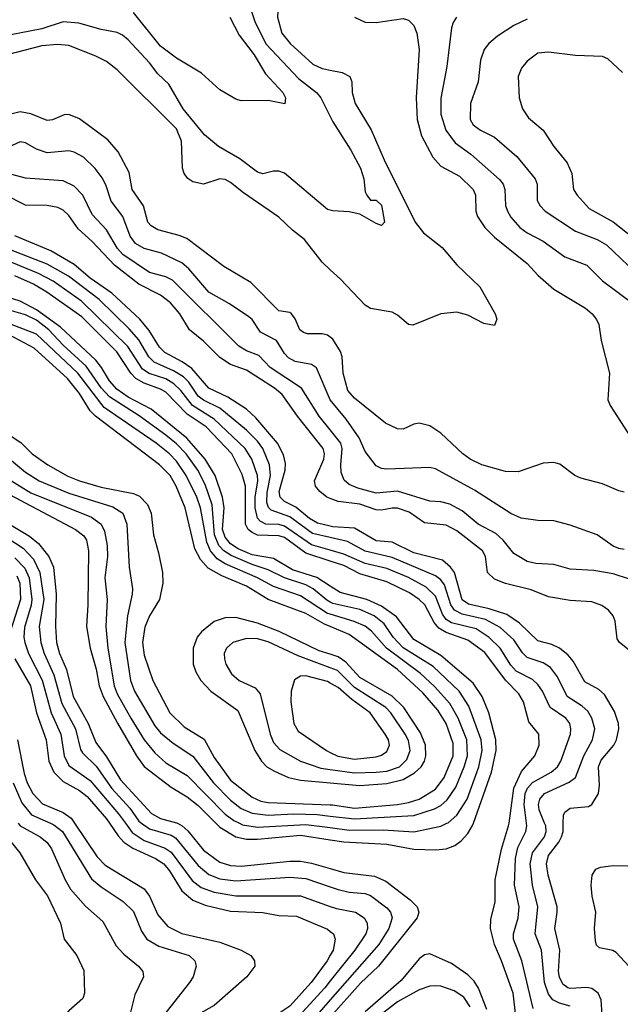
# Model space of a CAD drawing. Header units: inches. Extents: x 1308407 to 1441228, y 959628 to 1036311.
# Tile 112 of 256: x 1368848 to 1371076, y 989329 to 992980. Entities that reach past the tile are written whole.
import ezdxf

# ---------------------------------------------------------------- set-up
doc = ezdxf.new("R2010")
doc.units = ezdxf.units.IN
doc.header["$MEASUREMENT"] = 0
for name, color, linetype in [('B3968', 7, 'Continuous'), ('B3969', 7, 'Continuous'), ('B3978', 7, 'Continuous'), ('B3979', 7, 'Continuous')]:
    doc.layers.add(name, color=color, linetype=linetype)

msp = doc.modelspace()

# ---------------------------------------------------------------- linework, layer by layer
at = {"layer": 'B3968', "color": 5}
for points, elevation in [([(1369051.7, 990000), (1369136.1, 989876.1), (1369164.7, 989844.7), (1369310, 989757.4), (1369329.3, 989730), (1369360.3, 989660.3), (1369397.4, 989617.4), (1369450, 989591.9), (1369590, 989559.3), (1369669.2, 989530), (1369705.5, 989510), (1369719.6, 989490), (1369720.9, 989470), (1369691.2, 989430), (1369570, 989324.5), (1369490, 989279.6), (1369398.3, 989190), (1369369.7, 989170), (1369227.7, 989092.3), (1369150, 989018.6), (1369070, 988993.6), (1369010, 988957.5), (1368976.9, 988943.1), (1368650, 988860.5)], 3080), ([(1368842.6, 990000), (1368850.5, 989990.5), (1368924.4, 989950), (1368950, 989929.4), (1368965.7, 989905.7), (1369016.8, 989790), (1369036.1, 989756.1), (1369092.6, 989692.6), (1369156.4, 989636.4), (1369205.9, 989545.9), (1369234.2, 989514.2), (1369289.2, 989470), (1369305.2, 989450), (1369307.9, 989430), (1369275.7, 989364.3), (1369256.3, 989290), (1369230, 989255.5), (1369162.1, 989217.9), (1369090, 989192.5), (1368970, 989083.6), (1368926.7, 989050), (1368891.6, 989030), (1368768.8, 988970)], 3040), ([(1368962.8, 990000), (1368974.7, 989994.7), (1369006.7, 989970), (1369114.6, 989794.6), (1369150, 989764.3), (1369231.7, 989710), (1369270, 989673.2), (1369300.3, 989600.3), (1369320.1, 989570), (1369364.2, 989544.2), (1369477.2, 989510), (1369498.2, 989490), (1369502.9, 989470), (1369491.1, 989430), (1369477.8, 989410), (1369378.1, 989281.9), (1369343.8, 989230), (1369310, 989193.8), (1369290, 989182.2), (1369234.9, 989165.1), (1369208.4, 989151.6), (1369070, 989067.7), (1368970, 988995.4), (1368810, 988941.1)], 3060), ([(1369181.3, 990000), (1369213.4, 989953.4), (1369234.9, 989930), (1369267.7, 989907.7), (1369352.3, 989870), (1369382.5, 989850), (1369403.9, 989823.9), (1369449.6, 989749.6), (1369490, 989715.1), (1369536.3, 989696.3), (1369630, 989674.5), (1369750, 989669), (1369810, 989657.5), (1369875.1, 989655.1), (1369990, 989607.2), (1370000, 989599.3)], 3120), ([(1369240.3, 990000), (1369265.5, 989965.5), (1369310, 989936.6), (1369388.4, 989908.4), (1369410, 989893.4), (1369487.5, 989787.5), (1369521.6, 989761.6), (1369570, 989744.1), (1369650, 989731.5), (1369890, 989730.4), (1370000, 989691.8)], 3140), ([(1369300.6, 990000), (1369330, 989979.7), (1369410, 989955.6), (1369426.1, 989946.1), (1369510, 989843.7), (1369550, 989810.4), (1369590, 989794.6), (1369650, 989786.5), (1369850, 989800.5), (1369910, 989794.8), (1370000, 989764.3)], 3160), ([(1369433.3, 990000), (1369451.2, 989991.2), (1369472.4, 989972.4), (1369530, 989900.1), (1369590, 989855.3), (1369630, 989843.3), (1369670, 989841.1), (1369850, 989859.8), (1369890, 989859.2), (1369930, 989852.1), (1370000, 989831.9)], 3180), ([(1369575.6, 990000), (1369590, 989985.6), (1369650, 989949.5), (1369690, 989941.6), (1369730, 989940.6), (1369890, 989956.3), (1370000, 989938.9)], 3220), ([(1369662.9, 990000), (1369674.4, 989994.4), (1369730, 989985.4), (1369910, 989996), (1370000, 989984.2)], 3240), ([(1368795.4, 989955.4), (1368849.1, 989890), (1368907, 989790), (1368951.3, 989731.3), (1368999.8, 989630), (1369013.2, 989570), (1369060.7, 989510), (1369085.5, 989454.5), (1369089, 989370), (1369082.6, 989350), (1369030, 989305.1), (1368939.5, 989200.5), (1368882.8, 989150), (1368866.9, 989130), (1368846.4, 989090)], 3020), ([(1370000, 989510.6), (1369988.9, 989490), (1369929.7, 989410), (1369850, 989322.1), (1369712.5, 989230), (1369350, 989069.9), (1369254.3, 988985.7), (1369212.2, 988927.8), (1369190, 988911.8), (1369093.9, 988906.1), (1369013.7, 988866.3), (1368929.2, 988850.8), (1368790, 988814.8)], 3120), ([(1370000, 989415.3), (1369979.9, 989390), (1369869.7, 989270), (1369812.4, 989230), (1369741.9, 989190), (1369570, 989121.5), (1369370, 989028.2), (1369282.7, 988957.3), (1369244.4, 988895.6), (1369222.8, 988877.2), (1369191.6, 988868.4), (1369130, 988872.4), (1369111.3, 988868.7), (1369031.3, 988828.7), (1368970, 988821.6), (1368911.5, 988808.5), (1368810, 988777.8)], 3140), ([(1370000, 989344.7), (1369917, 989250), (1369863.4, 989210), (1369770, 989158.3), (1369470, 989034.8), (1369370, 988982.3), (1369312.1, 988930), (1369277.2, 988862.8), (1369250, 988840.7), (1369210, 988830.4), (1369150, 988838.6), (1369130, 988835.8), (1369050, 988792), (1368970, 988784.9), (1368930, 988776.3), (1368615.7, 988664.3)], 3160)]:
    msp.add_lwpolyline(points, dxfattribs=dict(at, elevation=elevation))
at = {"layer": 'B3969', "color": 5}
for points, elevation in [([(1370000, 993509.5), (1369990, 993506.8), (1369847.2, 993432.8), (1369819.9, 993410), (1369771.9, 993350), (1369763.3, 993330), (1369759.8, 993250), (1369751, 993209), (1369737.6, 993182.4), (1369701.6, 993138.4), (1369689.5, 993110), (1369688.1, 993071.9), (1369693.9, 993050), (1369721.1, 992970), (1369762.2, 992890), (1369882.1, 992762.1), (1369949.4, 992710), (1369965.1, 992690), (1370000, 992621)], 2960), ([(1370000, 993429.5), (1369950, 993405.4), (1369902.8, 993370), (1369881.5, 993338.5), (1369871.3, 993310), (1369870.8, 993190), (1369866.4, 993170), (1369819, 993081), (1369808, 993050), (1369804.8, 992990), (1369820.9, 992930), (1369851.5, 992891.5), (1369935.5, 992815.5), (1369970, 992799.9), (1370000, 992793.7)], 2980), ([(1369628.1, 992990), (1369662.8, 992922.8), (1369717.5, 992850), (1369759.7, 992779.7), (1369823.9, 992710), (1369834, 992690), (1369832.1, 992667.9), (1369770, 992680.5), (1369670, 992679.7), (1369650, 992685.1), (1369590, 992719.7), (1369522.2, 992782.2), (1369430, 992838), (1369370, 992882), (1369270, 993006.7)], 2940), ([(1370000, 992274.2), (1369990, 992276.9), (1369830, 992411), (1369810, 992418.7), (1369790, 992418.8), (1369750, 992408.5), (1369730, 992414.6), (1369664.6, 992464.6), (1369585.8, 992510), (1369533.1, 992553.1), (1369455.1, 992650), (1369401.1, 992741.1), (1369360.1, 992780.1), (1369330, 992820.8), (1369250, 992905.4), (1369230, 992923), (1369210, 992932.8), (1369150, 992943.7), (1369067.8, 992967.8), (1369010, 992972.5), (1368930, 992946.3), (1368770, 992915)], 2960), ([(1370000, 992052.5), (1369970, 992080.5), (1369905, 992165), (1369859.6, 992199.6), (1369810, 992247.4), (1369677.9, 992337.9), (1369630, 992376.3), (1369610, 992388.2), (1369590, 992389.8), (1369530, 992369.8), (1369490, 992379.4), (1369471.6, 992391.6), (1369458.7, 992410), (1369452.3, 992430), (1369448.5, 992530), (1369430, 992575.4), (1369210, 992794.6), (1369170, 992825), (1369130, 992845.6), (1369030, 992885), (1368988.5, 992888.5), (1368930, 992883.3), (1368802.2, 992850)], 2980), ([(1370000, 991802.4), (1369990, 991809.9), (1369970, 991815.4), (1369915.2, 991815.2), (1369900.4, 991820.4), (1369887.9, 991830), (1369870, 991871.1), (1369856.8, 991890), (1369850, 991894.7), (1369810, 991900.2), (1369705.1, 992005.1), (1369605.5, 992065.5), (1369468.2, 992168.2), (1369439.9, 992179.9), (1369360.6, 992200.6), (1369335.4, 992215.4), (1369324, 992230), (1369307.5, 992290), (1369264.9, 992350), (1369253.8, 992413.8), (1369213.3, 992490), (1369174.8, 992534.8), (1369070, 992612.6), (1369030, 992628.2), (1369012.6, 992627.4), (1368970, 992609.1), (1368950, 992606.6), (1368890, 992631.1), (1368850, 992639.1), (1368810, 992629.2)], 3020), ([(1370000, 991570.8), (1369949, 991689), (1369930, 991702.1), (1369870, 991713.2), (1369845.8, 991725.8), (1369830, 991742.7), (1369800.8, 991790), (1369741.1, 991821.1), (1369710, 991868), (1369697.8, 991877.8), (1369626.2, 991926.2), (1369550, 991969.5), (1369476, 992056), (1369450, 992079), (1369374.6, 992114.6), (1369310, 992132), (1369278.1, 992150), (1369257.7, 992177.7), (1369230.4, 992250), (1369187.3, 992307.3), (1369167.5, 992367.5), (1369153.5, 992393.5), (1369128.5, 992428.5), (1369085, 992470), (1369050, 992489.3), (1369030, 992493.9), (1368950, 992486), (1368910, 992500.2), (1368870, 992524.1), (1368850, 992527.9), (1368790, 992500.4)], 3040), ([(1370000, 991458.8), (1369959.1, 991510), (1369893.4, 991613.4), (1369776.9, 991690), (1369735.5, 991735.5), (1369690, 991751.6), (1369660.8, 991770), (1369414.6, 992014.6), (1369390, 992027.2), (1369330, 992042.5), (1369230.3, 992110), (1369211.4, 992131.4), (1369170, 992200.5), (1369117.6, 992257.6), (1369083, 992330), (1369050, 992362.8), (1369010, 992382.7), (1368870, 992392.8), (1368730, 992429.1)], 3060), ([(1370000, 991204.9), (1369987, 991210), (1369961.6, 991230), (1369945, 991250), (1369941.6, 991270), (1369976.1, 991350), (1369979, 991370), (1369974, 991390), (1369878.3, 991510), (1369821.7, 991590), (1369793.6, 991613.6), (1369690, 991680.3), (1369630, 991701.3), (1369590, 991728.1), (1369530, 991788), (1369478.2, 991830), (1369442.6, 991890), (1369407.9, 991930), (1369370, 991958.6), (1369290, 991999.3), (1369199.4, 992070), (1369117.5, 992157.5), (1369065.2, 992205.2), (1369030, 992254.7), (1369010, 992274.5), (1368990, 992283.9), (1368950, 992291.8), (1368870, 992292), (1368791.8, 992331.8)], 3080), ([(1370000, 991101.8), (1369953, 991113), (1369923.1, 991130), (1369872.9, 991172.9), (1369830, 991193.8), (1369814.9, 991210), (1369811.2, 991230), (1369832.9, 991310), (1369834.2, 991334.2), (1369827.1, 991367.1), (1369804.2, 991410), (1369724.3, 991504.3), (1369690, 991536.2), (1369620.5, 991580.5), (1369550, 991613.9), (1369486.5, 991686.5), (1369451.1, 991711.1), (1369386.3, 991746.3), (1369366.4, 991766.4), (1369328.2, 991828.2), (1369293.8, 991870), (1369190, 991966.6), (1369110, 992021.7), (1369050, 992073), (1368963.6, 992123.6), (1368830, 992178.7)], 3120), ([(1370000, 991012.5), (1369930, 991032.9), (1369830, 991102.2), (1369810, 991107.7), (1369761.7, 991110), (1369740.2, 991120.2), (1369730, 991131.9), (1369721.3, 991170), (1369722.2, 991210), (1369732, 991270), (1369730.2, 991290.2), (1369709, 991350), (1369684, 991390), (1369570, 991499.1), (1369489, 991549), (1369445.6, 991605.6), (1369420.3, 991630), (1369390, 991647.9), (1369328.4, 991668.4), (1369304.1, 991684.1), (1369248.8, 991768.8), (1369077, 991937), (1368972, 992010), (1368918.5, 992038.5), (1368634.7, 992154.7)], 3160), ([(1370000, 991059.6), (1369934.8, 991074.8), (1369850, 991136.9), (1369780.9, 991160.9), (1369770.7, 991170.7), (1369764.8, 991190), (1369766.6, 991226.6), (1369778, 991290), (1369774.6, 991330), (1369749.8, 991389.8), (1369730, 991417.8), (1369690, 991457.4), (1369590, 991539.6), (1369530, 991569.2), (1369510, 991584.6), (1369475.7, 991635.7), (1369455.3, 991655.3), (1369418.2, 991678.2), (1369346.4, 991710), (1369327, 991730), (1369290, 991793.3), (1369253.8, 991833.8), (1369143.2, 991943.2), (1369028.9, 992028.9), (1368950, 992074.1), (1368810, 992128.4)], 3140), ([(1370000, 990972), (1369910, 991001.5), (1369830, 991059.9), (1369810, 991066), (1369730, 991069.1), (1369710, 991078.1), (1369695.9, 991090), (1369685.8, 991110), (1369686.2, 991250), (1369673.6, 991293.6), (1369635.3, 991370), (1369540.2, 991470), (1369470, 991517.4), (1369390, 991599), (1369370, 991610.6), (1369310, 991632.3), (1369279.3, 991650), (1369260.1, 991670), (1369208.4, 991748.4), (1369078.2, 991878.2), (1368949.2, 991969.2), (1368899, 991999), (1368830, 992030.4)], 3180), ([(1370000, 990879.9), (1369950, 990912.2), (1369860.4, 990940.4), (1369790, 990982.1), (1369710, 990995.3), (1369658.4, 991018.4), (1369630, 991036.7), (1369610, 991061.1), (1369600.9, 991090), (1369607.2, 991170), (1369601, 991210), (1369573.4, 991290), (1369536.2, 991350), (1369467.9, 991427.9), (1369335.9, 991535.9), (1369250, 991580.6), (1369209, 991610), (1369180.8, 991640.8), (1369151.9, 991690), (1369130, 991717.1), (1368999.8, 991839.8), (1368910, 991904.5), (1368850, 991936.8), (1368650, 991999.7)], 3220), ([(1370000, 990820.1), (1369987.2, 990827.2), (1369936.7, 990870), (1369910, 990884.9), (1369830.1, 990910.1), (1369770, 990940.1), (1369710, 990959.2), (1369632.7, 990992.7), (1369604.8, 991010), (1369586.7, 991030), (1369570.3, 991070), (1369561.6, 991181.6), (1369536.4, 991256.4), (1369508.8, 991310), (1369465.6, 991370), (1369430, 991407.9), (1369390, 991439.2), (1369291.3, 991511.3), (1369181.3, 991581.3), (1369150, 991614.9), (1369095.2, 991695.2), (1369010, 991773.4), (1368955.7, 991830), (1368910, 991866.1), (1368870, 991885.9), (1368730, 991925.7)], 3240), ([(1370000, 990775.2), (1369990, 990778.2), (1369890, 990843.6), (1369790, 990878.1), (1369730.6, 990910.6), (1369610, 990962.2), (1369581.1, 990981.1), (1369556.2, 991010), (1369542.1, 991042.1), (1369518.3, 991170), (1369505.3, 991210), (1369465.9, 991290), (1369430, 991343.1), (1369404, 991370), (1369354.1, 991410), (1369161.6, 991541.6), (1369064.1, 991670), (1368910, 991814.6), (1368690, 991897.6)], 3260), ([(1370000, 990729.9), (1369978.8, 990738.8), (1369910, 990778.2), (1369769.3, 990830), (1369690, 990879.9), (1369597.7, 990917.7), (1369546.8, 990946.8), (1369518.8, 990978.8), (1369497.8, 991017.8), (1369461.8, 991170), (1369428.8, 991250), (1369405.9, 991290), (1369366.7, 991330), (1369129.6, 991509.6), (1369109.9, 991530), (1369070, 991594.3), (1369025.5, 991650), (1368902.4, 991762.4), (1368790, 991821.1)], 3280), ([(1368793.7, 991450), (1368852.1, 991412.1), (1368893.9, 991370), (1368952.2, 991330), (1369027.2, 991287.2), (1369069.6, 991269.6), (1369150, 991246), (1369270, 991223.6), (1369292.9, 991212.9), (1369321.9, 991181.9), (1369336.4, 991150), (1369344.8, 991070), (1369363.6, 991003.6), (1369377.3, 990930), (1369379.4, 990890), (1369366.2, 990830), (1369329.6, 990770), (1369312.7, 990727.3), (1369304, 990670), (1369310, 990623.2), (1369341.5, 990530), (1369405.3, 990410), (1369458.2, 990358.2), (1369532.1, 990312.1), (1369570, 990244.4), (1369630, 990159.5), (1369710, 990096.5), (1369742.5, 990082.5), (1369770, 990076.7), (1370000, 990068.2)], 3280), ([(1368810, 991351.6), (1368870, 991302.3), (1368920.8, 991270), (1369030, 991224.6), (1369194, 991174), (1369231.2, 991150), (1369245.5, 991110), (1369254.6, 990950), (1369266.3, 990870), (1369265.9, 990850), (1369248.1, 990770), (1369238.6, 990670), (1369259.4, 990530), (1369273.6, 990490), (1369350, 990361), (1369370, 990336.1), (1369417.1, 990297.1), (1369490, 990249.1), (1369566.6, 990150), (1369630, 990085.5), (1369670, 990055.2), (1369710, 990037.8), (1369770, 990030.5), (1369865.5, 990034.5), (1369952.2, 990032.2), (1370000, 990026.7)], 3260), ([(1368776, 991296), (1368890, 991226.2), (1369115.1, 991135.1), (1369150.6, 991110), (1369163, 991083), (1369172.3, 991030), (1369173.3, 990990), (1369164.5, 990910), (1369172.5, 990830), (1369167.8, 990730), (1369174.5, 990650), (1369198.4, 990510), (1369210, 990480.4), (1369260.1, 990390), (1369310, 990309.6), (1369350, 990261.8), (1369390, 990223.8), (1369470, 990176.9), (1369610, 990034.2), (1369642.3, 990010), (1369662.9, 990000)], 3240), ([(1368810, 991219.4), (1369054.6, 991090), (1369086, 991066), (1369095.7, 991050), (1369102.8, 991010), (1369100.7, 990810), (1369095.5, 990730), (1369109.2, 990650), (1369131.4, 990571.4), (1369143.1, 990510), (1369157.7, 990470), (1369211.1, 990371.1), (1369281.6, 990250), (1369310.3, 990210.3), (1369410, 990134.2), (1369470, 990098.7), (1369510, 990065.5), (1369575.6, 990000)], 3220), ([(1368771.5, 991131.5), (1368884.4, 991064.4), (1368917.5, 991037.5), (1368955.8, 990990), (1368973, 990950), (1368983.6, 990850), (1368980.4, 990730), (1368985.1, 990670), (1368995.9, 990630), (1369021.8, 990570), (1369046.9, 990470), (1369102.5, 990370), (1369130, 990299.3), (1369170, 990246.5), (1369221.6, 990161.6), (1369336.9, 990036.9), (1369370, 990017.8), (1369430, 990001.6), (1369433.3, 990000)], 3180), ([(1368775.5, 991075.5), (1368860.7, 991020.7), (1368899.4, 990979.4), (1368922.3, 990930), (1368938.3, 990830), (1368919.9, 990730), (1368926.8, 990670), (1368939.2, 990630), (1368974.7, 990550), (1369004.5, 990444.5), (1369054.6, 990350), (1369073.8, 990273.8), (1369081.1, 990261.1), (1369131.7, 990211.7), (1369190, 990129.4), (1369256.3, 990056.3), (1369290, 990007.4), (1369300.6, 990000)], 3160), ([(1368830, 990985), (1368866.8, 990946.8), (1368883.5, 990910), (1368893.5, 990830), (1368891.1, 990808.9), (1368866.5, 990726.5), (1368864.1, 990690), (1368867.5, 990670), (1368880.7, 990630), (1368931.1, 990531.1), (1368964.9, 990410), (1369001.2, 990330), (1369013, 990250), (1369030, 990214.4), (1369110, 990158.4), (1369214.8, 990034.8), (1369240.3, 990000)], 3140), ([(1368837.5, 990917.5), (1368849.2, 990890), (1368850.9, 990830), (1368812.3, 990710)], 3120), ([(1370000, 990626.7), (1369959.6, 990639.6), (1369811.2, 990711.2), (1369730, 990742.3), (1369650, 990763), (1369610, 990761.8), (1369570, 990748.2), (1369522, 990710), (1369507.1, 990690), (1369491.1, 990648.9), (1369491.7, 990590), (1369501.4, 990561.4), (1369520.4, 990530), (1369557, 990490), (1369657.9, 990417.9), (1369719.9, 990270), (1369745.3, 990230), (1369765.4, 990210), (1369792.9, 990192.9), (1369845.8, 990170), (1369890, 990160.3), (1370000, 990150.2)], 3320), ([(1370000, 990576.8), (1369880.8, 990620.8), (1369770, 990672.9), (1369730, 990684.6), (1369690, 990685.1), (1369639, 990670), (1369614.7, 990650), (1369606.6, 990630), (1369608, 990610), (1369613.4, 990590), (1369633.8, 990553.8), (1369662.7, 990530), (1369722.2, 990502.2), (1369740.3, 990480.3), (1369776.7, 990330), (1369790, 990299.4), (1369813.3, 990273.3), (1369890, 990231), (1369964.9, 990204.9), (1370000, 990199.9)], 3340), ([(1368830.6, 990610), (1368888.8, 990510), (1368910.3, 990410), (1368946.6, 990310), (1368956.7, 990230), (1368974.7, 990190), (1369010, 990154.6), (1369070, 990122.2), (1369098.9, 990098.9), (1369170, 990016.5), (1369181.3, 990000)], 3120), ([(1370000, 990520.3), (1369990, 990525.9), (1369910, 990546.7), (1369890, 990546), (1369867.7, 990532.3), (1369854.7, 990490), (1369854.1, 990450), (1369865.5, 990370), (1369881.1, 990341.1), (1369985.7, 990270), (1370000, 990263)], 3360), ([(1368840.1, 990310), (1368864.6, 990184.6), (1368875.9, 990150), (1368896.4, 990110), (1368932.3, 990072.3), (1369010, 990040.1), (1369038.8, 990018.8), (1369051.7, 990000)], 3080), ([(1368823.6, 990150), (1368856, 990076), (1368891.9, 990031.9), (1368962.8, 990000)], 3060)]:
    msp.add_lwpolyline(points, dxfattribs=dict(at, elevation=elevation))
at = {"layer": 'B3978', "color": 5}
for points, elevation in [([(1370000, 989984.2), (1370070, 989975), (1370196.2, 989976.2), (1370310, 989968.2), (1370410.8, 989989.2), (1370433.1, 990000)], 3240), ([(1370000, 989938.9), (1370050, 989931), (1370210, 989922.2), (1370310, 989904.2), (1370390, 989901.8), (1370430, 989905.8), (1370461.9, 989918.1), (1370485.5, 989934.5), (1370510, 989961.9), (1370528.3, 989991.7), (1370531.2, 990000)], 3220), ([(1370692.2, 989252.2), (1370678.8, 989370), (1370635.6, 989490), (1370609.3, 989550), (1370594.5, 989610), (1370596.3, 989643.7), (1370611.3, 989708.7), (1370612.2, 989790), (1370635.7, 989904.3), (1370661.9, 989990), (1370663.3, 990000)], 3180), ([(1370753.4, 989313.4), (1370710.7, 989490), (1370680.3, 989570), (1370680.3, 989590), (1370696.7, 989650), (1370701, 989690), (1370684.2, 989770), (1370687, 989870), (1370696.3, 989910), (1370725.3, 989970), (1370729.9, 989990), (1370728.6, 990000)], 3160), ([(1370890, 989321.7), (1370850, 989333.1), (1370825.4, 989345.4), (1370810, 989366.5), (1370794.5, 989410), (1370783.4, 989530), (1370760.7, 989590), (1370770.6, 989690), (1370750.6, 989770), (1370741.5, 989850), (1370750.6, 989890), (1370795.4, 989950), (1370801.5, 989970), (1370799.4, 989990), (1370795.4, 990000)], 3140), ([(1371009.1, 989290), (1371005.6, 989345.6), (1370993.4, 989370), (1370970, 989387.3), (1370951.6, 989391.6), (1370890, 989387), (1370881.1, 989390), (1370863.2, 989403.2), (1370850, 989429.8), (1370847.4, 989450), (1370852.1, 989530), (1370832.7, 989610), (1370842.3, 989670), (1370841.3, 989690), (1370808.2, 989808.2), (1370801.7, 989850), (1370810, 989880.5), (1370848.5, 989930), (1370858.5, 989950), (1370863.6, 989970), (1370864.4, 990000)], 3120), ([(1371197.7, 989270), (1371157.1, 989337.1), (1371128.6, 989430), (1371107.2, 989470), (1371060.7, 989520.7), (1371048.3, 989528.3), (1370998.7, 989538.7), (1370987.9, 989547.9), (1370983.5, 989563.5), (1370980.3, 989610), (1370985.1, 989670), (1370971.9, 989730), (1370968.4, 989770), (1370972.1, 989807.9), (1370985.1, 989830), (1371003.1, 989836.9), (1371050, 989843.3), (1371210, 989840.2), (1371241.6, 989850), (1371255.8, 989870), (1371255, 989890), (1371232.8, 989930), (1371192.3, 989970), (1371151.5, 990000)], 3080), ([(1370000, 989831.9), (1370050, 989817.4), (1370164.4, 989804.4), (1370206, 989786), (1370296.6, 989716.6), (1370322.2, 989690), (1370328.4, 989670), (1370322.7, 989650), (1370178.7, 989470), (1370112.8, 989407.2), (1370000, 989281.3)], 3180), ([(1370000, 989764.3), (1370030, 989754.2), (1370070, 989745.2), (1370130, 989739.9), (1370150, 989732.2), (1370210, 989686), (1370224, 989670), (1370229.2, 989650), (1370217.3, 989610), (1370180.1, 989550), (1370000, 989344.7)], 3160), ([(1370000, 989691.8), (1370023.5, 989683.5), (1370093.8, 989670), (1370125.9, 989650), (1370136.9, 989630), (1370137.7, 989610), (1370131.8, 989590), (1370091.2, 989530), (1370000, 989415.3)], 3140), ([(1370000, 989599.3), (1370011.9, 989590), (1370017.9, 989570), (1370010.5, 989530), (1370000, 989510.6)], 3120), ([(1370580.9, 989310), (1370550, 989389.1), (1370534.5, 989414.5), (1370510, 989437.6), (1370450, 989479.9), (1370370, 989516), (1370350, 989512.3), (1370330, 989497.8), (1370263.5, 989416.5), (1370130, 989300.3)], 3220), ([(1370519.2, 989319.2), (1370495.1, 989355.1), (1370459.2, 989379.2), (1370410, 989395.4), (1370390, 989397.6), (1370370, 989396.2), (1370330, 989383), (1370250, 989337.7), (1370166.7, 989273.3)], 3240)]:
    msp.add_lwpolyline(points, dxfattribs=dict(at, elevation=elevation))
at = {"layer": 'B3979', "color": 5}
for points, elevation in [([(1370090.3, 992990), (1370130, 992971), (1370170, 992969.5), (1370270, 992984.4), (1370290, 992978.5), (1370310, 992958.9), (1370320.8, 992930), (1370330.1, 992870), (1370318.6, 992690), (1370322.4, 992610), (1370338.4, 992550), (1370380.9, 992470), (1370410, 992437.6), (1370479.5, 992399.5), (1370530.8, 992350.8), (1370539.3, 992330), (1370540.1, 992270), (1370546.1, 992250), (1370573.6, 992210), (1370610, 992173.4), (1370730, 992076.3), (1370770, 992032.6), (1370830, 991981.3), (1370946.9, 991910), (1370972.2, 991890), (1370988.2, 991868.2), (1370996.5, 991850), (1371005.5, 991790), (1371035.8, 991670), (1371030.2, 991570), (1371038.9, 991550), (1371128.3, 991410)], 3020), ([(1370468.8, 992990), (1370455.5, 992970), (1370450.1, 992949.9), (1370432.8, 992807.2), (1370410.9, 992689.1), (1370410.5, 992630), (1370429.1, 992570), (1370463.9, 992523.9), (1370521.8, 992481.8), (1370628.1, 992388.1), (1370641, 992370), (1370647.9, 992350), (1370650.6, 992290.6), (1370657.2, 992270), (1370670, 992247.8), (1370703.9, 992210), (1370730.4, 992190.4), (1370790, 992159.3), (1370870, 992101.4), (1370951.3, 992070), (1371010, 992011.6), (1371125.8, 991925.8)], 3040), ([(1370730, 992982.7), (1370681.5, 992958.5), (1370621.1, 992918.9), (1370587.9, 992892.1), (1370570.9, 992870), (1370557.6, 992830), (1370548.9, 992750), (1370520.5, 992670), (1370519.4, 992610), (1370530, 992590.3), (1370557.3, 992570), (1370610, 992544.2), (1370692.7, 992472.7), (1370759.7, 992390), (1370767.2, 992370), (1370768.1, 992310), (1370778.6, 992290), (1370797.5, 992270), (1370910, 992195.8), (1370990, 992165.5), (1371025.4, 992145.4), (1371158.5, 992018.5)], 3060), ([(1371084.6, 992784.6), (1371030, 992835.5), (1371010, 992844.1), (1370910, 992847.3), (1370810, 992859.8), (1370770, 992856.4), (1370730, 992826.6), (1370710, 992800.5), (1370697.8, 992770), (1370700.6, 992690), (1370713.2, 992650), (1370736, 992616), (1370790.1, 992570.1), (1370829.4, 992510), (1370878.8, 992450), (1370896.1, 992410), (1370902.7, 992350), (1370915.9, 992330), (1370960.5, 992280.5), (1371050, 992231), (1371126, 992170)], 3080), ([(1370000, 992793.7), (1370044.6, 992784.6), (1370072.7, 992770), (1370080.5, 992750), (1370081.9, 992710), (1370092, 992670), (1370152.3, 992572.3), (1370200.1, 992460.1), (1370315, 992230), (1370346.6, 992190), (1370415.1, 992135.1), (1370470, 992071.5), (1370555, 991990), (1370611.8, 991890), (1370618, 991870), (1370610, 991846.3), (1370570, 991853.5), (1370510, 991884.8), (1370470, 991895.8), (1370410, 991889.6), (1370307, 991847), (1370290, 991849.8), (1370250, 991885.1), (1370230, 991895.8), (1370150, 991909.8), (1370130, 991921.4), (1370037.6, 992017.6), (1370000, 992052.5)], 2980), ([(1370000, 992621), (1370010, 992601.2), (1370076.6, 992496.6), (1370112.1, 992430), (1370124.1, 992390), (1370130, 992342), (1370136, 992330), (1370150, 992311.3), (1370170, 992310.7), (1370190, 992292.7), (1370201.6, 992230), (1370190, 992217), (1370170, 992223.9), (1370110, 992259.1), (1370070, 992268.2), (1370010, 992271.5), (1370000, 992274.2)], 2960), ([(1371090, 991228.2), (1371070, 991232.8), (1371010, 991259.1), (1370930, 991280.3), (1370907.6, 991290), (1370851.5, 991331.5), (1370830, 991337.8), (1370790, 991335.5), (1370696.6, 991303.4), (1370650, 991304.5), (1370562, 991330), (1370519.3, 991350), (1370491.5, 991370), (1370410, 991447.3), (1370370, 991474), (1370330, 991484), (1370310, 991480.3), (1370270, 991461.2), (1370250, 991463.1), (1370204.5, 991484.5), (1370090, 991576.9), (1370065.5, 991605.5), (1370048.6, 991670), (1370044.3, 991730), (1370038.7, 991750), (1370010, 991794.9), (1370000, 991802.4)], 3020), ([(1371090, 991015.8), (1371070, 991019.3), (1371050, 991027.8), (1370990, 991069.9), (1370890, 991105.8), (1370830, 991122.2), (1370770, 991123.2), (1370707.9, 991132.1), (1370670, 991149.2), (1370535.5, 991235.5), (1370390, 991315.2), (1370370, 991319.1), (1370210, 991313.3), (1370190, 991316.1), (1370170, 991326.3), (1370130, 991378.7), (1370107.7, 991430), (1370059.1, 991499.1), (1370000.3, 991570), (1370000, 991570.8)], 3040), ([(1371110, 990905.4), (1371050, 990925.2), (1370978, 990938), (1370890, 990941.9), (1370830, 990959.6), (1370763.1, 990963.1), (1370731.1, 990971.1), (1370680.7, 991000.7), (1370641.7, 991050), (1370614.4, 991074.4), (1370549, 991110), (1370490, 991159.4), (1370444.1, 991184.1), (1370410, 991192.8), (1370370, 991194.7), (1370250, 991231.3), (1370170, 991224.9), (1370102.4, 991242.4), (1370070, 991255.9), (1370052, 991272), (1370040.7, 991300.7), (1370038.8, 991330), (1370044.9, 991390), (1370039, 991410), (1370000, 991458.8)], 3060), ([(1371127.2, 990627.2), (1371073.3, 990670), (1371064.2, 990684.2), (1371057.6, 990750), (1371049.1, 990770), (1371032.3, 990790), (1371007.7, 990807.7), (1370970, 990821.5), (1370890, 990826.1), (1370810, 990840.4), (1370746, 990866), (1370650, 990889.6), (1370610, 990905.2), (1370583.6, 990930), (1370575.6, 990990), (1370565, 991010), (1370470, 991084.3), (1370430, 991105.7), (1370350, 991114.9), (1370293.4, 991153.4), (1370250, 991168.7), (1370230, 991169.3), (1370190, 991160.7), (1370170, 991162.5), (1370110, 991183.6), (1370030, 991193.3), (1370000, 991204.9)], 3080), ([(1370864.4, 990000), (1370865.2, 990030), (1370870, 990041.5), (1370890, 990055.6), (1370957.8, 990062.2), (1370970.3, 990069.7), (1370994.6, 990110), (1370998.4, 990141.6), (1370994.9, 990210), (1371005.4, 990234.6), (1371052.2, 990290), (1371062, 990310), (1371070.8, 990350), (1371069.5, 990370), (1371054.8, 990414.8), (1371017.9, 990477.9), (1370996.2, 990496.2), (1370944.3, 990524.3), (1370901.5, 990601.5), (1370883, 990623), (1370850, 990648.9), (1370822.6, 990662.6), (1370770, 990676.7), (1370701.8, 990741.8), (1370654.6, 990774.6), (1370590, 990795.8), (1370513.3, 990813.3), (1370490, 990828.5), (1370460.8, 990930), (1370446.7, 990950), (1370416.1, 990976.1), (1370310, 991003.6), (1370230, 991042.1), (1370170, 991047.7), (1370090, 991094), (1370010, 991099.4), (1370000, 991101.8)], 3120), ([(1370795.4, 990000), (1370775.4, 990050), (1370773.1, 990070), (1370777.9, 990090), (1370794.4, 990110), (1370886.9, 990153.1), (1370909.6, 990170.4), (1370940.6, 990250), (1370972.5, 990310), (1370981.7, 990350), (1370970.8, 990390), (1370955.6, 990415.6), (1370934.9, 990434.9), (1370879.4, 990470), (1370843.6, 990543.6), (1370817.3, 990577.3), (1370790, 990595.7), (1370730, 990614.8), (1370712.7, 990632.7), (1370680.5, 990680.5), (1370630, 990726.4), (1370576, 990756), (1370490, 990775), (1370461.3, 990790), (1370447.9, 990810), (1370424.2, 990884.2), (1370410, 990902.6), (1370390, 990917.8), (1370230, 990986.1), (1370130, 991009.2), (1370064.5, 991044.5), (1370000, 991059.6)], 3140), ([(1370728.6, 990000), (1370719.3, 990070), (1370723.1, 990110), (1370731.5, 990130), (1370750, 990151.9), (1370819, 990190), (1370842.7, 990210), (1370855.8, 990230), (1370890.8, 990330), (1370893.1, 990350), (1370888.4, 990370), (1370873.8, 990390), (1370815.5, 990430), (1370787.2, 990490), (1370770, 990514.6), (1370750, 990533.3), (1370690, 990563.6), (1370670, 990586.7), (1370631, 990650), (1370590, 990689.3), (1370541.8, 990721.8), (1370450, 990743.7), (1370430, 990755.6), (1370416.3, 990776.2), (1370390, 990842.4), (1370355.6, 990875.6), (1370290, 990912), (1370210, 990945.1), (1370130, 990963.4), (1370050, 990997.9), (1370000, 991012.5)], 3160), ([(1370663.3, 990000), (1370681.4, 990130), (1370710, 990192.5), (1370759.1, 990250), (1370775.4, 990290), (1370774.4, 990330), (1370736.7, 990376.7), (1370717, 990450), (1370700.2, 990480.2), (1370650, 990531.4), (1370573.8, 990633.8), (1370510, 990679), (1370430, 990707.7), (1370403.1, 990723.1), (1370385.2, 990745.2), (1370350.5, 990810.5), (1370330.3, 990830.3), (1370294.5, 990854.5), (1370210, 990895.8), (1370110, 990924.8), (1370050, 990955.6), (1370000, 990972)], 3180), ([(1370531.2, 990000), (1370597.8, 990190), (1370615.4, 990270), (1370614.6, 990310), (1370588.3, 990410), (1370563.7, 990470), (1370530, 990519.7), (1370410, 990622.4), (1370310, 990682.1), (1370245.8, 990765.8), (1370190, 990805.8), (1370135.9, 990830), (1370036.4, 990856.4), (1370000, 990879.9)], 3220), ([(1370433.1, 990000), (1370437.7, 990002.3), (1370469.9, 990030), (1370507.7, 990090), (1370551, 990210), (1370563.4, 990270), (1370560.3, 990310), (1370514, 990434), (1370478.1, 990490), (1370382.1, 990582.1), (1370270, 990650.9), (1370234.1, 990690), (1370200.1, 990740.1), (1370162.5, 990770), (1370110, 990792.7), (1370010, 990814.6), (1370000, 990820.1)], 3240), ([(1370000, 990026.7), (1370090, 990016.3), (1370310, 990029.5), (1370386.4, 990053.6), (1370410, 990066.5), (1370433.3, 990086.7), (1370465.4, 990134.6), (1370497.4, 990210), (1370508.9, 990250), (1370506.5, 990310), (1370475.2, 990390), (1370443.7, 990443.7), (1370387, 990507), (1370335.3, 990555.3), (1370208.3, 990650), (1370152.7, 990712.7), (1370130, 990730.8), (1370088.8, 990748.8), (1370000, 990775.2)], 3260), ([(1370000, 990068.2), (1370008, 990068), (1370090, 990056.5), (1370250, 990069.8), (1370290, 990076.8), (1370330, 990090.1), (1370390, 990126.5), (1370422.9, 990170), (1370456.3, 990250), (1370455.8, 990295.8), (1370429.7, 990370), (1370399.2, 990419.2), (1370343.6, 990483.6), (1370249.3, 990570), (1370070, 990700.5), (1370000, 990729.9)], 3280), ([(1370000, 990150.2), (1370110, 990140.2), (1370210, 990147.2), (1370270, 990163), (1370312.4, 990187.6), (1370336.8, 990210), (1370349.3, 990230), (1370355.1, 990250), (1370353.2, 990290), (1370335.4, 990335.4), (1370272.9, 990430), (1370230, 990472), (1370110, 990540.9), (1370057.5, 990597.5), (1370030, 990617), (1370000, 990626.7)], 3320), ([(1370000, 990199.9), (1370090, 990187), (1370170, 990189.1), (1370210, 990192.8), (1370256.9, 990210), (1370283.9, 990236.1), (1370296.3, 990270), (1370290, 990306.8), (1370278.1, 990330), (1370224.3, 990410), (1370206, 990430), (1370090, 990503.5), (1370026.9, 990566.9), (1370000, 990576.8)], 3340), ([(1370000, 990263), (1370028.8, 990248.8), (1370090, 990238.1), (1370170, 990246.3), (1370190, 990252.7), (1370210, 990266), (1370220.2, 990290), (1370215.6, 990310), (1370203.7, 990330), (1370147.6, 990410), (1370079.7, 990459.7), (1370030, 990503.6), (1370000, 990520.3)], 3360)]:
    msp.add_lwpolyline(points, dxfattribs=dict(at, elevation=elevation))

doc.saveas('drawing.dxf')
